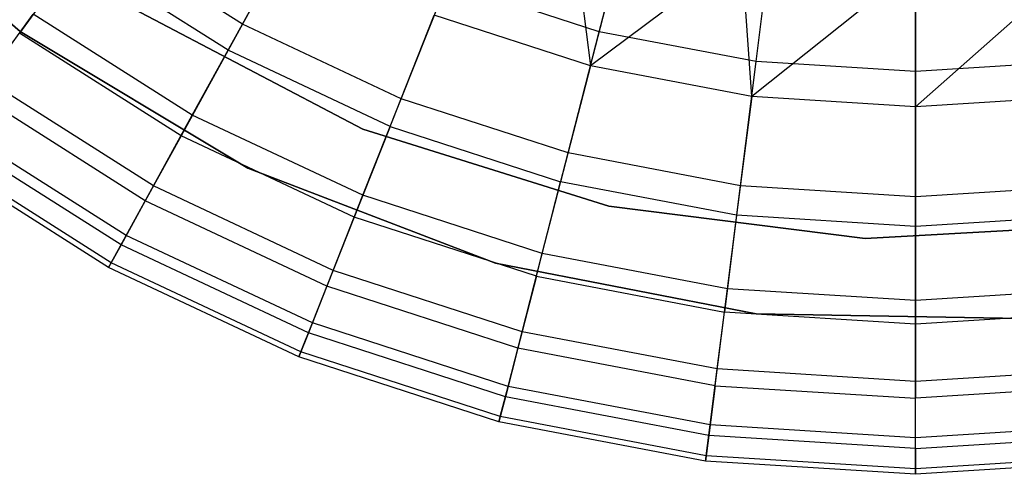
# Model space of a CAD drawing. Extents: x 0.2 to 26, y -12.8 to 12.8.
# Tile 39 of 97: x 11.5 to 13.2, y -3 to -2.2. Entities that reach past the tile are written whole.
import ezdxf

# ---------------------------------------------------------------- set-up
doc = ezdxf.new("R2010")
doc.units = 0
doc.header["$LTSCALE"] = 2.54
doc.layers.get('0').update_dxf_attribs({"color": 13, "linetype": 'CONTINUOUS'})

# ---------------------------------------------------------------- blocks, each defined once
blk = doc.blocks.new('PUKET-M-11161_B_STL')
at = {"color": 0}
for p, q in [((11.4702, -2.2246, 154.9269), (11.1085, -1.9101, 154.9269)), ((11.1085, -1.9101, 161.6269), (11.4702, -2.2246, 161.6269)), ((11.4702, -2.2246, 154.9269), (11.1085, -1.9101, 154.9269)), ((11.1085, -1.9101, 161.6269), (11.4702, -2.2246, 161.6269)), ((12.5157, -2.2247, 19.6204), (12.5807, -1.9716, 19.3613)), ((12.5157, -2.2247, 19.6204), (12.5807, -1.9716, 19.3613)), ((11.8714, -2.211, 19.9106), (11.9804, -2.0127, 19.6204)), ((11.8714, -2.211, 19.9106), (11.9804, -2.0127, 19.6204)), ((12.4661, -2.0125, 24.1429), (12.4998, -2.2864, 23.7726)), ((12.4661, -2.0125, 24.1429), (12.4998, -2.2864, 23.7726)), ((12.799, -2.2787, 19.6204), (12.8318, -2.0195, 19.3613)), ((12.799, -2.2787, 19.6204), (12.8318, -2.0195, 19.3613)), ((11.8714, -2.211, 19.9106), (11.6038, -2.0413, 19.9106)), ((11.8714, -2.211, 19.9106), (11.6038, -2.0413, 19.9106)), ((12.4998, -2.2864, 23.7726), (12.5631, -2.0399, 24.1429)), ((12.4998, -2.2864, 23.7726), (12.5631, -2.0399, 24.1429)), ((13.0869, -2.2968, 19.6204), (13.0869, -2.0355, 19.3613)), ((13.0869, -2.2968, 19.6204), (13.0869, -2.0355, 19.3613)), ((11.9497, -2.0686, 23.7726), (11.8454, -2.2583, 23.3789)), ((11.9497, -2.0686, 23.7726), (11.8454, -2.2583, 23.3789)), ((11.5721, -2.0849, 23.3789), (11.4686, -2.2274, 22.9656)), ((11.5721, -2.0849, 23.3789), (11.4686, -2.2274, 22.9656)), ((11.8454, -2.2583, 23.3789), (11.5721, -2.0849, 23.3789)), ((11.8454, -2.2583, 23.3789), (11.5721, -2.0849, 23.3789)), ((12.773, -2.0825, 24.1429), (12.4998, -2.2864, 23.7726)), ((12.773, -2.0825, 24.1429), (12.4998, -2.2864, 23.7726)), ((12.791, -2.342, 23.7726), (12.773, -2.0825, 24.1429)), ((12.791, -2.342, 23.7726), (12.773, -2.0825, 24.1429)), ((13.4008, -2.0825, 24.1429), (13.0869, -2.3606, 23.7726)), ((13.4008, -2.0825, 24.1429), (13.0869, -2.3606, 23.7726)), ((13.0869, -2.106, 24.1429), (12.791, -2.342, 23.7726)), ((13.0869, -2.106, 24.1429), (12.791, -2.342, 23.7726)), ((13.0869, -2.106, 24.1429), (13.0869, -2.3606, 23.7726)), ((13.0869, -2.106, 24.1429), (13.0869, -2.3606, 23.7726)), ((12.1581, -2.346, 19.9106), (12.2414, -2.1355, 19.6204)), ((12.1581, -2.346, 19.9106), (12.2414, -2.1355, 19.6204)), ((12.5157, -2.2247, 19.6204), (12.2414, -2.1355, 19.6204)), ((12.5157, -2.2247, 19.6204), (12.2414, -2.1355, 19.6204)), ((11.676, -2.1839, 161.6269), (12.0886, -2.4007, 161.6269)), ((12.0886, -2.4007, 155.2269), (11.676, -2.1839, 155.2269)), ((11.676, -2.1839, 154.9269), (12.0886, -2.4007, 154.9269)), ((11.676, -2.1839, 161.6269), (12.0886, -2.4007, 161.6269)), ((11.676, -2.1839, 155.1269), (12.0886, -2.4007, 155.1269)), ((11.676, -2.1839, 154.9269), (12.0886, -2.4007, 154.9269)), ((12.0886, -2.4007, 155.2269), (11.676, -2.1839, 155.2269)), ((11.676, -2.1839, 155.1269), (12.0886, -2.4007, 155.1269)), ((11.4077, -2.3112, 20.5649), (11.4935, -2.1931, 20.2271)), ((11.4077, -2.3112, 20.5649), (11.4935, -2.1931, 20.2271)), ((11.7809, -2.3755, 20.2271), (11.4935, -2.1931, 20.2271)), ((11.7809, -2.3755, 20.2271), (11.4935, -2.1931, 20.2271)), ((12.1382, -2.3961, 23.3789), (12.2179, -2.1948, 23.7726)), ((12.1382, -2.3961, 23.3789), (12.2179, -2.1948, 23.7726)), ((12.4998, -2.2864, 23.7726), (12.2179, -2.1948, 23.7726)), ((12.4998, -2.2864, 23.7726), (12.2179, -2.1948, 23.7726)), ((11.7809, -2.3755, 20.2271), (11.8714, -2.211, 19.9106)), ((11.7809, -2.3755, 20.2271), (11.8714, -2.211, 19.9106)), ((12.1581, -2.346, 19.9106), (11.8714, -2.211, 19.9106)), ((12.1581, -2.346, 19.9106), (11.8714, -2.211, 19.9106)), ((11.7605, -2.4127, 22.9656), (11.4686, -2.2274, 22.9656)), ((11.7605, -2.4127, 22.9656), (11.4686, -2.2274, 22.9656)), ((11.8811, -2.4715, 154.9269), (11.4702, -2.2246, 154.9269)), ((11.4702, -2.2246, 161.6269), (11.8811, -2.4715, 161.6269)), ((11.4702, -2.2246, 154.9269), (11.4702, -2.2246, 161.6269)), ((11.8811, -2.4715, 154.9269), (11.4702, -2.2246, 154.9269)), ((11.4702, -2.2246, 161.6269), (11.8811, -2.4715, 161.6269)), ((11.4702, -2.2246, 154.9269), (11.4702, -2.2246, 161.6269)), ((12.4594, -2.4439, 19.9106), (12.5157, -2.2247, 19.6204)), ((12.4594, -2.4439, 19.9106), (12.5157, -2.2247, 19.6204)), ((12.799, -2.2787, 19.6204), (12.5157, -2.2247, 19.6204)), ((12.799, -2.2787, 19.6204), (12.5157, -2.2247, 19.6204)), ((11.8454, -2.2583, 23.3789), (11.7605, -2.4127, 22.9656)), ((11.8454, -2.2583, 23.3789), (11.7605, -2.4127, 22.9656)), ((12.1382, -2.3961, 23.3789), (11.8454, -2.2583, 23.3789)), ((12.1382, -2.3961, 23.3789), (11.8454, -2.2583, 23.3789)), ((12.4998, -2.2864, 23.7726), (12.446, -2.4961, 23.3789)), ((12.4998, -2.2864, 23.7726), (12.446, -2.4961, 23.3789)), ((12.791, -2.342, 23.7726), (12.4998, -2.2864, 23.7726)), ((12.791, -2.342, 23.7726), (12.4998, -2.2864, 23.7726)), ((12.7707, -2.5032, 19.9106), (12.799, -2.2787, 19.6204)), ((12.7707, -2.5032, 19.9106), (12.799, -2.2787, 19.6204)), ((13.0869, -2.2968, 19.6204), (12.799, -2.2787, 19.6204)), ((13.0869, -2.2968, 19.6204), (12.799, -2.2787, 19.6204)), ((13.3748, -2.2787, 19.6204), (13.0869, -2.2968, 19.6204)), ((13.3748, -2.2787, 19.6204), (13.0869, -2.2968, 19.6204)), ((11.7106, -2.5035, 20.5649), (11.4077, -2.3112, 20.5649)), ((11.7106, -2.5035, 20.5649), (11.4077, -2.3112, 20.5649)), ((13.0869, -2.5231, 19.9106), (13.0869, -2.2968, 19.6204)), ((13.0869, -2.5231, 19.9106), (13.0869, -2.2968, 19.6204)), ((11.6958, -2.5303, 22.5368), (11.3897, -2.336, 22.5368)), ((11.6958, -2.5303, 22.5368), (11.3897, -2.336, 22.5368)), ((12.089, -2.5205, 20.2271), (12.1581, -2.346, 19.9106)), ((12.089, -2.5205, 20.2271), (12.1581, -2.346, 19.9106)), ((12.4594, -2.4439, 19.9106), (12.1581, -2.346, 19.9106)), ((12.4594, -2.4439, 19.9106), (12.1581, -2.346, 19.9106)), ((12.791, -2.342, 23.7726), (12.7639, -2.5567, 23.3789)), ((12.791, -2.342, 23.7726), (12.7639, -2.5567, 23.3789)), ((13.0869, -2.3606, 23.7726), (12.791, -2.342, 23.7726)), ((13.0869, -2.3606, 23.7726), (12.791, -2.342, 23.7726)), ((13.3827, -2.342, 23.7726), (13.0869, -2.3606, 23.7726)), ((13.3827, -2.342, 23.7726), (13.0869, -2.3606, 23.7726)), ((13.0869, -2.3606, 23.7726), (13.0869, -2.5771, 23.3789)), ((13.0869, -2.3606, 23.7726), (13.0869, -2.5771, 23.3789)), ((11.7106, -2.5035, 20.5649), (11.7809, -2.3755, 20.2271)), ((11.7106, -2.5035, 20.5649), (11.7809, -2.3755, 20.2271)), ((12.089, -2.5205, 20.2271), (11.7809, -2.3755, 20.2271)), ((12.089, -2.5205, 20.2271), (11.7809, -2.3755, 20.2271)), ((11.6614, -2.5929, 20.9185), (11.3477, -2.3938, 20.9185)), ((11.6614, -2.5929, 20.9185), (11.3477, -2.3938, 20.9185)), ((12.1382, -2.3961, 23.3789), (12.0733, -2.5599, 22.9656)), ((12.1382, -2.3961, 23.3789), (12.0733, -2.5599, 22.9656)), ((12.1382, -2.3961, 23.3789), (12.446, -2.4961, 23.3789)), ((12.1382, -2.3961, 23.3789), (12.446, -2.4961, 23.3789)), ((11.6521, -2.61, 22.0968), (11.3363, -2.4095, 22.0968)), ((11.6521, -2.61, 22.0968), (11.3363, -2.4095, 22.0968)), ((11.7605, -2.4127, 22.9656), (11.6958, -2.5303, 22.5368)), ((11.7605, -2.4127, 22.9656), (11.6958, -2.5303, 22.5368)), ((12.0733, -2.5599, 22.9656), (11.7605, -2.4127, 22.9656)), ((12.0733, -2.5599, 22.9656), (11.7605, -2.4127, 22.9656)), ((12.0886, -2.4007, 161.6269), (12.0886, -2.4007, 155.2269)), ((12.0886, -2.4007, 161.6269), (12.0886, -2.4007, 155.2269)), ((12.0886, -2.4007, 161.6269), (12.5333, -2.5404, 161.6269)), ((12.5333, -2.5404, 155.2269), (12.0886, -2.4007, 155.2269)), ((12.0886, -2.4007, 154.9269), (12.5333, -2.5404, 154.9269)), ((12.0886, -2.4007, 161.6269), (12.5333, -2.5404, 161.6269)), ((12.0886, -2.4007, 155.1269), (12.0886, -2.4007, 154.9269)), ((12.0886, -2.4007, 155.1269), (12.0886, -2.4007, 154.9269)), ((12.0886, -2.4007, 155.1269), (12.5333, -2.5404, 155.1269)), ((12.0886, -2.4007, 154.9269), (12.5333, -2.5404, 154.9269)), ((12.5333, -2.5404, 155.2269), (12.0886, -2.4007, 155.2269)), ((12.0886, -2.4007, 155.1269), (12.5333, -2.5404, 155.1269)), ((11.6296, -2.6508, 21.65), (11.3088, -2.4473, 21.65)), ((11.6296, -2.6508, 21.65), (11.3088, -2.4473, 21.65)), ((11.6343, -2.6423, 21.2821), (11.3146, -2.4394, 21.2821)), ((11.6343, -2.6423, 21.2821), (11.3146, -2.4394, 21.2821)), ((12.4127, -2.6257, 20.2271), (12.4594, -2.4439, 19.9106)), ((12.4127, -2.6257, 20.2271), (12.4594, -2.4439, 19.9106)), ((12.7707, -2.5032, 19.9106), (12.4594, -2.4439, 19.9106)), ((12.7707, -2.5032, 19.9106), (12.4594, -2.4439, 19.9106)), ((12.3286, -2.6434, 154.9269), (11.8811, -2.4715, 154.9269)), ((11.8811, -2.4715, 161.6269), (12.3286, -2.6434, 161.6269)), ((11.8811, -2.4715, 154.9269), (11.8811, -2.4715, 161.6269)), ((12.3286, -2.6434, 154.9269), (11.8811, -2.4715, 154.9269)), ((11.8811, -2.4715, 161.6269), (12.3286, -2.6434, 161.6269)), ((11.8811, -2.4715, 154.9269), (11.8811, -2.4715, 161.6269)), ((11.6614, -2.5929, 20.9185), (11.7106, -2.5035, 20.5649)), ((11.6614, -2.5929, 20.9185), (11.7106, -2.5035, 20.5649)), ((12.0352, -2.6562, 20.5649), (11.7106, -2.5035, 20.5649)), ((12.0352, -2.6562, 20.5649), (11.7106, -2.5035, 20.5649)), ((12.4022, -2.6668, 22.9656), (12.446, -2.4961, 23.3789)), ((12.4022, -2.6668, 22.9656), (12.446, -2.4961, 23.3789)), ((12.7639, -2.5567, 23.3789), (12.446, -2.4961, 23.3789)), ((12.7639, -2.5567, 23.3789), (12.446, -2.4961, 23.3789)), ((12.7471, -2.6894, 20.2271), (12.7707, -2.5032, 19.9106)), ((12.7471, -2.6894, 20.2271), (12.7707, -2.5032, 19.9106)), ((13.0869, -2.5231, 19.9106), (12.7707, -2.5032, 19.9106)), ((13.0869, -2.5231, 19.9106), (12.7707, -2.5032, 19.9106)), ((13.4031, -2.5032, 19.9106), (13.0869, -2.5231, 19.9106)), ((13.4031, -2.5032, 19.9106), (13.0869, -2.5231, 19.9106)), ((12.0352, -2.6562, 20.5649), (12.089, -2.5205, 20.2271)), ((12.0352, -2.6562, 20.5649), (12.089, -2.5205, 20.2271)), ((12.4127, -2.6257, 20.2271), (12.089, -2.5205, 20.2271)), ((12.4127, -2.6257, 20.2271), (12.089, -2.5205, 20.2271)), ((13.0869, -2.7108, 20.2271), (13.0869, -2.5231, 19.9106)), ((13.0869, -2.7108, 20.2271), (13.0869, -2.5231, 19.9106)), ((11.6958, -2.5303, 22.5368), (11.6521, -2.61, 22.0968)), ((11.6958, -2.5303, 22.5368), (11.6521, -2.61, 22.0968)), ((12.0239, -2.6847, 22.5368), (11.6958, -2.5303, 22.5368)), ((12.0239, -2.6847, 22.5368), (11.6958, -2.5303, 22.5368)), ((12.5333, -2.5404, 161.6269), (12.5333, -2.5404, 155.2269)), ((12.5333, -2.5404, 161.6269), (12.5333, -2.5404, 155.2269)), ((12.5333, -2.5404, 161.6269), (12.9958, -2.5984, 161.6269)), ((12.9958, -2.5984, 155.2269), (12.5333, -2.5404, 155.2269)), ((12.5333, -2.5404, 154.9269), (12.9958, -2.5984, 154.9269)), ((12.5333, -2.5404, 161.6269), (12.9958, -2.5984, 161.6269)), ((12.5333, -2.5404, 155.1269), (12.5333, -2.5404, 154.9269)), ((12.5333, -2.5404, 155.1269), (12.5333, -2.5404, 154.9269)), ((12.5333, -2.5404, 155.1269), (12.9958, -2.5984, 155.1269)), ((12.5333, -2.5404, 154.9269), (12.9958, -2.5984, 154.9269)), ((12.9958, -2.5984, 155.2269), (12.5333, -2.5404, 155.2269)), ((12.5333, -2.5404, 155.1269), (12.9958, -2.5984, 155.1269)), ((12.0733, -2.5599, 22.9656), (12.0239, -2.6847, 22.5368)), ((12.0733, -2.5599, 22.9656), (12.0239, -2.6847, 22.5368)), ((12.4022, -2.6668, 22.9656), (12.0733, -2.5599, 22.9656)), ((12.4022, -2.6668, 22.9656), (12.0733, -2.5599, 22.9656)), ((12.7639, -2.5567, 23.3789), (12.7418, -2.7316, 22.9656)), ((12.7639, -2.5567, 23.3789), (12.7418, -2.7316, 22.9656)), ((13.0869, -2.5771, 23.3789), (12.7639, -2.5567, 23.3789)), ((13.0869, -2.5771, 23.3789), (12.7639, -2.5567, 23.3789)), ((13.4099, -2.5567, 23.3789), (13.0869, -2.5771, 23.3789)), ((13.4099, -2.5567, 23.3789), (13.0869, -2.5771, 23.3789)), ((12.9958, -2.5984, 161.6269), (13.4613, -2.5729, 161.6269)), ((13.4613, -2.5729, 155.2269), (12.9958, -2.5984, 155.2269)), ((12.9958, -2.5984, 154.9269), (13.4613, -2.5729, 154.9269)), ((12.9958, -2.5984, 161.6269), (13.4613, -2.5729, 161.6269)), ((12.9958, -2.5984, 155.1269), (13.4613, -2.5729, 155.1269)), ((12.9958, -2.5984, 154.9269), (13.4613, -2.5729, 154.9269)), ((13.4613, -2.5729, 155.2269), (12.9958, -2.5984, 155.2269)), ((12.9958, -2.5984, 155.1269), (13.4613, -2.5729, 155.1269)), ((13.0869, -2.5771, 23.3789), (13.0869, -2.7533, 22.9656)), ((13.0869, -2.5771, 23.3789), (13.0869, -2.7533, 22.9656)), ((11.6343, -2.6423, 21.2821), (11.6614, -2.5929, 20.9185)), ((11.6343, -2.6423, 21.2821), (11.6614, -2.5929, 20.9185)), ((11.9977, -2.7511, 20.9185), (11.6614, -2.5929, 20.9185)), ((11.9977, -2.7511, 20.9185), (11.6614, -2.5929, 20.9185)), ((11.6521, -2.61, 22.0968), (11.6296, -2.6508, 21.65)), ((11.6521, -2.61, 22.0968), (11.6296, -2.6508, 21.65)), ((11.9905, -2.7692, 22.0968), (11.6521, -2.61, 22.0968)), ((11.9905, -2.7692, 22.0968), (11.6521, -2.61, 22.0968)), ((12.9958, -2.5984, 161.6269), (12.9958, -2.5984, 155.2269)), ((12.9958, -2.5984, 161.6269), (12.9958, -2.5984, 155.2269)), ((12.9958, -2.5984, 155.1269), (12.9958, -2.5984, 154.9269)), ((12.9958, -2.5984, 155.1269), (12.9958, -2.5984, 154.9269)), ((12.3764, -2.7671, 20.5649), (12.4127, -2.6257, 20.2271)), ((12.3764, -2.7671, 20.5649), (12.4127, -2.6257, 20.2271)), ((12.7471, -2.6894, 20.2271), (12.4127, -2.6257, 20.2271)), ((12.7471, -2.6894, 20.2271), (12.4127, -2.6257, 20.2271)), ((11.6296, -2.6508, 21.65), (11.6343, -2.6423, 21.2821)), ((11.6296, -2.6508, 21.65), (11.6343, -2.6423, 21.2821)), ((11.9769, -2.8035, 21.2821), (11.6343, -2.6423, 21.2821)), ((11.9769, -2.8035, 21.2821), (11.6343, -2.6423, 21.2821)), ((12.7991, -2.7349, 154.9269), (12.3286, -2.6434, 154.9269)), ((12.3286, -2.6434, 161.6269), (12.7991, -2.7349, 161.6269)), ((12.3286, -2.6434, 154.9269), (12.3286, -2.6434, 161.6269)), ((12.7991, -2.7349, 154.9269), (12.3286, -2.6434, 154.9269)), ((12.3286, -2.6434, 161.6269), (12.7991, -2.7349, 161.6269)), ((12.3286, -2.6434, 154.9269), (12.3286, -2.6434, 161.6269)), ((11.9733, -2.8126, 21.65), (11.6296, -2.6508, 21.65)), ((11.9733, -2.8126, 21.65), (11.6296, -2.6508, 21.65)), ((11.9977, -2.7511, 20.9185), (12.0352, -2.6562, 20.5649)), ((11.9977, -2.7511, 20.9185), (12.0352, -2.6562, 20.5649)), ((12.3764, -2.7671, 20.5649), (12.0352, -2.6562, 20.5649)), ((12.3764, -2.7671, 20.5649), (12.0352, -2.6562, 20.5649)), ((12.4022, -2.6668, 22.9656), (12.3688, -2.7968, 22.5368)), ((12.4022, -2.6668, 22.9656), (12.3688, -2.7968, 22.5368)), ((12.4022, -2.6668, 22.9656), (12.7418, -2.7316, 22.9656)), ((12.4022, -2.6668, 22.9656), (12.7418, -2.7316, 22.9656)), ((12.0239, -2.6847, 22.5368), (11.9905, -2.7692, 22.0968)), ((12.0239, -2.6847, 22.5368), (11.9905, -2.7692, 22.0968)), ((12.3688, -2.7968, 22.5368), (12.0239, -2.6847, 22.5368)), ((12.3688, -2.7968, 22.5368), (12.0239, -2.6847, 22.5368)), ((12.7288, -2.8343, 20.5649), (12.7471, -2.6894, 20.2271)), ((12.7288, -2.8343, 20.5649), (12.7471, -2.6894, 20.2271)), ((13.0869, -2.7108, 20.2271), (12.7471, -2.6894, 20.2271)), ((13.0869, -2.7108, 20.2271), (12.7471, -2.6894, 20.2271)), ((13.4266, -2.6894, 20.2271), (13.0869, -2.7108, 20.2271)), ((13.4266, -2.6894, 20.2271), (13.0869, -2.7108, 20.2271)), ((13.0869, -2.8569, 20.5649), (13.0869, -2.7108, 20.2271)), ((13.0869, -2.8569, 20.5649), (13.0869, -2.7108, 20.2271)), ((12.725, -2.8647, 22.5368), (12.7418, -2.7316, 22.9656)), ((12.725, -2.8647, 22.5368), (12.7418, -2.7316, 22.9656)), ((13.0869, -2.7533, 22.9656), (12.7418, -2.7316, 22.9656)), ((13.0869, -2.7533, 22.9656), (12.7418, -2.7316, 22.9656)), ((13.2784, -2.7433, 154.9269), (12.7991, -2.7349, 154.9269)), ((12.7991, -2.7349, 161.6269), (13.2784, -2.7433, 161.6269)), ((12.7991, -2.7349, 154.9269), (12.7991, -2.7349, 161.6269)), ((13.2784, -2.7433, 154.9269), (12.7991, -2.7349, 154.9269)), ((12.7991, -2.7349, 161.6269), (13.2784, -2.7433, 161.6269)), ((12.7991, -2.7349, 154.9269), (12.7991, -2.7349, 161.6269)), ((13.432, -2.7316, 22.9656), (13.0869, -2.7533, 22.9656)), ((13.432, -2.7316, 22.9656), (13.0869, -2.7533, 22.9656)), ((11.9769, -2.8035, 21.2821), (11.9977, -2.7511, 20.9185)), ((11.9769, -2.8035, 21.2821), (11.9977, -2.7511, 20.9185)), ((12.351, -2.8659, 20.9185), (11.9977, -2.7511, 20.9185)), ((12.351, -2.8659, 20.9185), (11.9977, -2.7511, 20.9185)), ((13.0869, -2.7533, 22.9656), (13.0869, -2.8875, 22.5368)), ((13.0869, -2.7533, 22.9656), (13.0869, -2.8875, 22.5368)), ((11.9905, -2.7692, 22.0968), (11.9733, -2.8126, 21.65)), ((11.9905, -2.7692, 22.0968), (11.9733, -2.8126, 21.65)), ((12.3462, -2.8848, 22.0968), (11.9905, -2.7692, 22.0968)), ((12.3462, -2.8848, 22.0968), (11.9905, -2.7692, 22.0968)), ((12.351, -2.8659, 20.9185), (12.3764, -2.7671, 20.5649)), ((12.351, -2.8659, 20.9185), (12.3764, -2.7671, 20.5649)), ((12.7288, -2.8343, 20.5649), (12.3764, -2.7671, 20.5649)), ((12.7288, -2.8343, 20.5649), (12.3764, -2.7671, 20.5649)), ((11.9733, -2.8126, 21.65), (11.9769, -2.8035, 21.2821)), ((11.9733, -2.8126, 21.65), (11.9769, -2.8035, 21.2821)), ((12.337, -2.9205, 21.2821), (11.9769, -2.8035, 21.2821)), ((12.337, -2.9205, 21.2821), (11.9769, -2.8035, 21.2821)), ((12.3688, -2.7968, 22.5368), (12.3462, -2.8848, 22.0968)), ((12.3688, -2.7968, 22.5368), (12.3462, -2.8848, 22.0968)), ((12.725, -2.8647, 22.5368), (12.3688, -2.7968, 22.5368)), ((12.725, -2.8647, 22.5368), (12.3688, -2.7968, 22.5368)), ((12.3346, -2.93, 21.65), (11.9733, -2.8126, 21.65)), ((12.3346, -2.93, 21.65), (11.9733, -2.8126, 21.65)), ((12.716, -2.9355, 20.9185), (12.7288, -2.8343, 20.5649)), ((12.716, -2.9355, 20.9185), (12.7288, -2.8343, 20.5649)), ((13.0869, -2.8569, 20.5649), (12.7288, -2.8343, 20.5649)), ((13.0869, -2.8569, 20.5649), (12.7288, -2.8343, 20.5649)), ((13.4449, -2.8343, 20.5649), (13.0869, -2.8569, 20.5649)), ((13.4449, -2.8343, 20.5649), (13.0869, -2.8569, 20.5649)), ((13.0869, -2.9589, 20.9185), (13.0869, -2.8569, 20.5649)), ((13.0869, -2.9589, 20.9185), (13.0869, -2.8569, 20.5649)), ((12.337, -2.9205, 21.2821), (12.351, -2.8659, 20.9185)), ((12.337, -2.9205, 21.2821), (12.351, -2.8659, 20.9185)), ((12.716, -2.9355, 20.9185), (12.351, -2.8659, 20.9185)), ((12.716, -2.9355, 20.9185), (12.351, -2.8659, 20.9185)), ((12.725, -2.8647, 22.5368), (12.7136, -2.9549, 22.0968)), ((12.725, -2.8647, 22.5368), (12.7136, -2.9549, 22.0968)), ((12.725, -2.8647, 22.5368), (13.0869, -2.8875, 22.5368)), ((12.725, -2.8647, 22.5368), (13.0869, -2.8875, 22.5368)), ((13.4488, -2.8647, 22.5368), (13.0869, -2.8875, 22.5368)), ((13.4488, -2.8647, 22.5368), (13.0869, -2.8875, 22.5368)), ((12.3462, -2.8848, 22.0968), (12.3346, -2.93, 21.65)), ((12.3462, -2.8848, 22.0968), (12.3346, -2.93, 21.65)), ((12.7136, -2.9549, 22.0968), (12.3462, -2.8848, 22.0968)), ((12.7136, -2.9549, 22.0968), (12.3462, -2.8848, 22.0968)), ((13.0869, -2.9784, 22.0968), (13.0869, -2.8875, 22.5368)), ((13.0869, -2.9784, 22.0968), (13.0869, -2.8875, 22.5368)), ((12.3346, -2.93, 21.65), (12.337, -2.9205, 21.2821)), ((12.3346, -2.93, 21.65), (12.337, -2.9205, 21.2821)), ((12.7078, -3.0011, 21.65), (12.3346, -2.93, 21.65)), ((12.7078, -3.0011, 21.65), (12.3346, -2.93, 21.65)), ((12.709, -2.9914, 21.2821), (12.337, -2.9205, 21.2821)), ((12.709, -2.9914, 21.2821), (12.337, -2.9205, 21.2821)), ((12.709, -2.9914, 21.2821), (12.716, -2.9355, 20.9185)), ((12.709, -2.9914, 21.2821), (12.716, -2.9355, 20.9185)), ((13.0869, -2.9589, 20.9185), (12.716, -2.9355, 20.9185)), ((13.0869, -2.9589, 20.9185), (12.716, -2.9355, 20.9185)), ((13.4577, -2.9355, 20.9185), (13.0869, -2.9589, 20.9185)), ((13.4577, -2.9355, 20.9185), (13.0869, -2.9589, 20.9185)), ((12.7136, -2.9549, 22.0968), (12.7078, -3.0011, 21.65)), ((12.7136, -2.9549, 22.0968), (12.7078, -3.0011, 21.65)), ((13.0869, -2.9784, 22.0968), (12.7136, -2.9549, 22.0968)), ((13.0869, -2.9784, 22.0968), (12.7136, -2.9549, 22.0968)), ((13.0869, -2.9784, 22.0968), (13.4602, -2.9549, 22.0968)), ((13.0869, -2.9784, 22.0968), (13.4602, -2.9549, 22.0968)), ((13.0869, -3.0152, 21.2821), (13.0869, -2.9589, 20.9185)), ((13.0869, -3.0152, 21.2821), (13.0869, -2.9589, 20.9185)), ((13.0869, -2.9784, 22.0968), (13.0869, -3.025, 21.65)), ((13.0869, -2.9784, 22.0968), (13.0869, -3.025, 21.65)), ((12.7078, -3.0011, 21.65), (12.709, -2.9914, 21.2821)), ((12.7078, -3.0011, 21.65), (12.709, -2.9914, 21.2821)), ((13.0869, -3.025, 21.65), (12.7078, -3.0011, 21.65)), ((13.0869, -3.025, 21.65), (12.7078, -3.0011, 21.65)), ((13.0869, -3.0152, 21.2821), (12.709, -2.9914, 21.2821)), ((13.0869, -3.0152, 21.2821), (12.709, -2.9914, 21.2821)), ((13.4648, -2.9914, 21.2821), (13.0869, -3.0152, 21.2821)), ((13.4648, -2.9914, 21.2821), (13.0869, -3.0152, 21.2821)), ((13.466, -3.0011, 21.65), (13.0869, -3.025, 21.65)), ((13.466, -3.0011, 21.65), (13.0869, -3.025, 21.65)), ((13.0869, -3.025, 21.65), (13.0869, -3.0152, 21.2821)), ((13.0869, -3.025, 21.65), (13.0869, -3.0152, 21.2821))]:
    blk.add_line(p, q, dxfattribs=at)

msp = doc.modelspace()

# ---------------------------------------------------------------- block references
at = {"color": 0}
msp.add_blockref('PUKET-M-11161_B_STL', (0, 0), dxfattribs=at)

doc.saveas('drawing.dxf')
